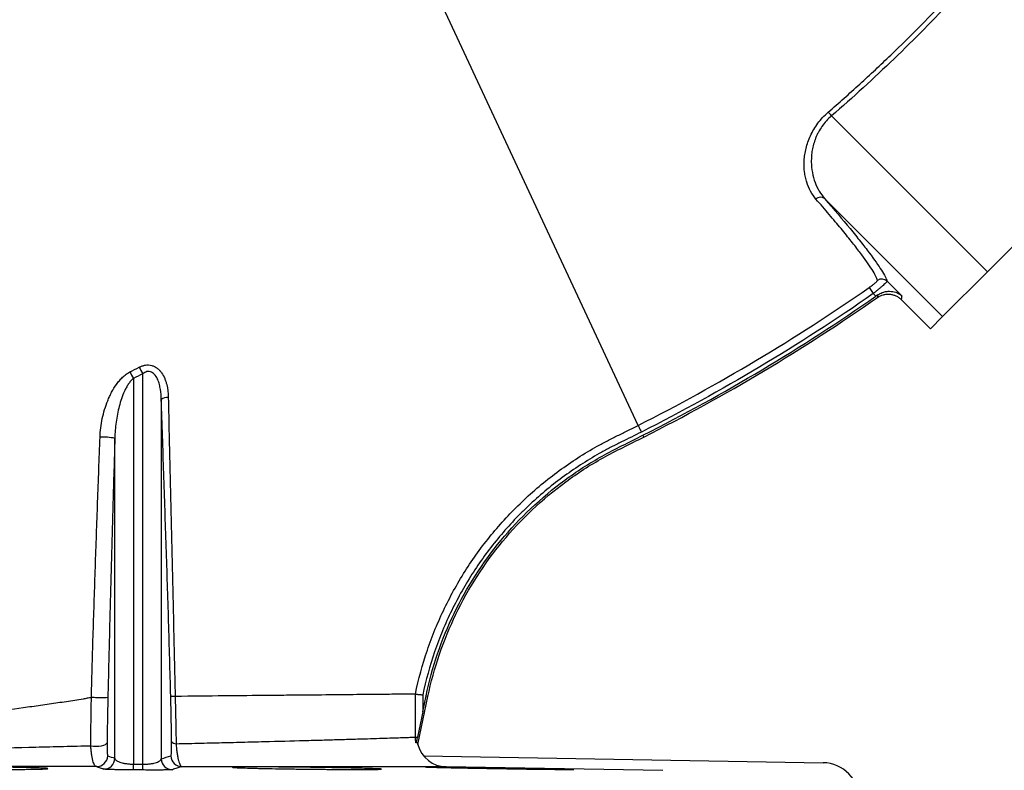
# Model space of a CAD drawing. Header units: millimetres. Extents: x 5 to 913, y 12 to 1902.
# Tile 13 of 29: x 458 to 723, y 850 to 1052. Entities that reach past the tile are written whole.
import ezdxf

# ---------------------------------------------------------------- set-up
doc = ezdxf.new("R2010")
doc.units = ezdxf.units.MM

msp = doc.modelspace()

# ---------------------------------------------------------------- linework, layer by layer
at = {"color": 7, "linetype": 'Continuous', "lineweight": 25}
for p, q in [((624.24, 943.22), (535.85, 1132.78)), ((782.4, 1048.79), (718.18, 984.56)), ((676.28, 1026.46), (718.18, 984.56)), ((674.41, 1004.22), (706.12, 972.51)), ((718.18, 984.56), (706.12, 972.51)), ((686.35, 980.29), (687.49, 978.66)), ((691.2, 982), (695.13, 978.08)), ((688.19, 977.95), (687.49, 978.66)), ((695.03, 977.06), (702.85, 969.24)), ((706.12, 972.51), (702.85, 969.24)), ((488.56, 955.86), (488.56, 852.15)), ((491.07, 852.13), (491.07, 957.1)), ((496.06, 950.23), (496.06, 853.58)), ((625.56, 940.57), (625.8, 940.1)), ((483.57, 853.73), (483.57, 939.76)), ((565.07, 857.42), (567.75, 870.37)), ((566.36, 866.25), (567.24, 870.48)), ((567.24, 870.48), (567.75, 870.37)), ((564.38, 859.42), (564.92, 859.42)), ((566.59, 854.42), (673.99, 852.54)), ((491.05, 850.59), (488.54, 850.61)), ((488.56, 852.15), (491.07, 852.13)), ((630.87, 850.42), (572.67, 851.44))]:
    msp.add_line(p, q, dxfattribs=at)
at = {"color": 7, "linetype": 'Continuous', "lineweight": 25, "flags": 128}
for points in [[(688.64, 977.63), (688.68, 977.97), (688.68, 977.98), (688.7, 978.2), (688.71, 978.31), (688.71, 978.32)], [(695.13, 978.08), (695.13, 978.06), (695.11, 977.85), (695.09, 977.63), (695.06, 977.42), (695.03, 977.06)], [(624.24, 943.22), (624.27, 943.17), (624.33, 943.05), (624.42, 942.88), (624.53, 942.65), (624.66, 942.39), (624.81, 942.09), (624.97, 941.77), (625.14, 941.44)], [(477.12, 857.11), (477.82, 857.01), (478.57, 856.98), (479.3, 857.02), (479.99, 857.11), (480.58, 857.26), (481.05, 857.45), (481.35, 857.67), (481.49, 857.92)]]:
    msp.add_lwpolyline(points, dxfattribs=at)
at = {"color": 7, "linetype": 'Continuous', "lineweight": 25}
for centre, radius, start, end in [((653.48, 1006.77), 30.13, 40.8253, 43.3917), ((673.3, 1002.75), 1.84, 53.1999, 132.07), ((689.8, 980.58), 2.01, 45.4221, 124.9975), ((501.18, 963.56), 12, 202.9081, 212.5581), ((498.71, 962.32), 12.03, 202.9721, 212.4477), ((497.77, 947.67), 3.08, 86.9896, 123.7912), ((480.34, 924.66), 15.44, 77.9364, 92.8072), ((500.04, 859.14), 1.49, 216.3233, 270.0785), ((572.81, 859.44), 8, 194.5795, 269), ((478.64, 854.48), 3, 269.5914, 358.5282), ((480.57, 853.8), 3, 269.6712, 358.526), ((499.06, 853.66), 3, 181.4702, 269.4569), ((501.66, 854.47), 3, 181.4645, 269.3221), ((673.81, 842.54), 10, 0, 89), ((411.65, 852.47), 76.91, 358.6127, 359.7653), ((415.8, 852.45), 75.27, 358.5825, 359.7604)]:
    msp.add_arc(centre, radius, start, end, dxfattribs=at)
for points, knots in [([(372.18, 860.43), (372.77, 864.08), (374.39, 875.41), (375.33, 889.83), (375.03, 900.92), (374.04, 923.29), (370.47, 951.67), (373.09, 981.14), (376.53, 993.8), (380.47, 1002.86), (388.85, 1016.56), (402.84, 1029.92), (417.97, 1040.66), (425.88, 1045.84), (430.7, 1048.91), (439.71, 1054.67), (456.83, 1065.75), (478.69, 1082.61), (501.5, 1102.27), (515.59, 1114.84), (527.08, 1124.94), (531.47, 1128.86), (535.85, 1132.78)], [0.1318261, 0.1318261, 0.1318261, 0.1318261, 0.1609204, 0.2212882, 0.2413806, 0.2413806, 0.3821756, 0.4349737, 0.4666526, 0.4880574, 0.5165971, 0.5998378, 0.6414582, 0.6553316, 0.6692051, 0.6830785, 0.733023, 0.8168291, 0.8866676, 0.9565061, 0.9565061, 1, 1, 1, 1]), ([(675.37, 1027.46), (678.24, 1029.95), (681.07, 1032.47), (686.68, 1037.58), (689.45, 1040.17), (697.65, 1048.05), (702.97, 1053.43), (718.51, 1069.96), (728.29, 1081.51), (737.5, 1093.56)], [0, 0, 0, 0, 0.125, 0.125, 0.25, 0.25, 0.5, 0.5, 1, 1, 1, 1]), ([(738.45, 1092.74), (729.22, 1080.63), (719.43, 1069.05), (698.7, 1046.96), (687.78, 1036.44), (676.28, 1026.46)], [0, 0, 0, 0, 0.5, 0.5, 1, 1, 1, 1]), ([(672.07, 1004.11), (671.52, 1004.74), (671.05, 1005.43), (670.23, 1006.93), (669.88, 1007.74), (669.47, 1009.04), (669.35, 1009.5), (669.16, 1010.43), (669.08, 1010.9), (668.9, 1012.36), (668.86, 1013.38), (668.96, 1014.96), (669.01, 1015.51), (669.17, 1016.61), (669.28, 1017.17), (669.69, 1018.85), (670.07, 1019.98), (671.13, 1022.28), (671.78, 1023.39), (672.98, 1025), (673.42, 1025.53), (674.35, 1026.53), (674.85, 1027.01), (675.37, 1027.46)], [0, 0, 0, 0, 0.125, 0.125, 0.25, 0.25, 0.3125, 0.3125, 0.375, 0.375, 0.5, 0.5, 0.5625, 0.5625, 0.625, 0.625, 0.75, 0.75, 0.875, 0.875, 0.9375, 0.9375, 1, 1, 1, 1]), ([(676.28, 1026.46), (675.78, 1026.04), (675.32, 1025.59), (674.46, 1024.65), (674.06, 1024.15), (673.35, 1023.13), (673.03, 1022.61), (672.6, 1021.82), (672.47, 1021.55), (672.22, 1021.02), (672.1, 1020.74), (671.56, 1019.38), (671.27, 1018.3), (670.99, 1016.71), (670.93, 1016.18), (670.84, 1015.14), (670.83, 1014.62), (670.84, 1013.12), (670.94, 1012.16), (671.29, 1010.31), (671.53, 1009.42), (672.15, 1007.75), (672.52, 1006.97), (673.38, 1005.52), (673.86, 1004.84), (674.41, 1004.22)], [0, 0, 0, 0, 0.0625, 0.0625, 0.125, 0.125, 0.1875, 0.1875, 0.21875, 0.21875, 0.25, 0.25, 0.375, 0.375, 0.4375, 0.4375, 0.5, 0.5, 0.625, 0.625, 0.75, 0.75, 0.875, 0.875, 1, 1, 1, 1]), ([(688.65, 982.22), (688.46, 982.89), (687.96, 983.87), (686.38, 986.39), (685.29, 987.94), (683.2, 990.69), (682.43, 991.69), (680.74, 993.82), (679.82, 994.95), (677.84, 997.35), (676.78, 998.61), (674.52, 1001.27), (673.33, 1002.66), (672.07, 1004.11)], [0, 0, 0, 0, 0.25, 0.25, 0.5, 0.5, 0.625, 0.625, 0.75, 0.75, 0.875, 0.875, 1, 1, 1, 1]), ([(674.41, 1004.22), (676.96, 1001.27), (679.24, 998.58), (682.24, 994.94), (683.17, 993.79), (684.46, 992.16), (684.87, 991.64), (685.65, 990.63), (686.02, 990.15), (687.79, 987.81), (688.89, 986.24), (690.51, 983.68), (691.01, 982.69), (691.2, 982)], [0, 0, 0, 0, 0.25, 0.25, 0.375, 0.375, 0.4375, 0.4375, 0.5, 0.5, 0.75, 0.75, 1, 1, 1, 1]), ([(686.35, 980.29), (686.51, 980.4), (686.66, 980.51), (686.96, 980.73), (687.11, 980.83), (687.39, 981.05), (687.53, 981.15), (687.78, 981.35), (687.9, 981.44), (688.11, 981.62), (688.21, 981.7), (688.37, 981.85), (688.44, 981.92), (688.61, 982.1), (688.66, 982.18), (688.65, 982.22)], [0, 0, 0, 0, 0.125, 0.125, 0.25, 0.25, 0.375, 0.375, 0.5, 0.5, 0.625, 0.625, 0.75, 0.75, 1, 1, 1, 1]), ([(624.24, 943.22), (635.01, 948.67), (645.6, 954.5), (666.31, 966.86), (676.44, 973.4), (686.35, 980.29)], [0, 0, 0, 0, 0.5, 0.5, 1, 1, 1, 1]), ([(691.2, 982), (691.21, 981.98), (691.18, 981.93), (691.09, 981.81), (691.02, 981.73), (690.84, 981.54), (690.72, 981.43), (690.45, 981.17), (690.3, 981.03), (689.96, 980.72), (689.77, 980.56), (689.36, 980.21), (689.15, 980.02), (688.7, 979.64), (688.46, 979.45), (687.98, 979.05), (687.74, 978.86), (687.49, 978.66)], [0, 0, 0, 0, 0.125, 0.125, 0.25, 0.25, 0.375, 0.375, 0.5, 0.5, 0.625, 0.625, 0.75, 0.75, 0.875, 0.875, 1, 1, 1, 1]), ([(687.49, 978.66), (677.53, 971.73), (667.36, 965.17), (646.57, 952.76), (635.96, 946.92), (625.14, 941.44)], [0, 0, 0, 0, 0.5, 0.5, 1, 1, 1, 1]), ([(688.64, 977.63), (689.12, 977.96), (689.65, 978.2), (690.49, 978.43), (690.78, 978.48), (691.35, 978.53), (691.65, 978.53), (692.23, 978.48), (692.51, 978.43), (693.07, 978.28), (693.34, 978.18), (693.87, 977.93), (694.12, 977.79), (694.59, 977.45), (694.82, 977.27), (695.03, 977.06)], [0, 0, 0, 0, 0.25, 0.25, 0.375, 0.375, 0.5, 0.5, 0.625, 0.625, 0.75, 0.75, 0.875, 0.875, 1, 1, 1, 1]), ([(688.71, 978.32), (689, 978.52), (689.3, 978.69), (689.92, 978.97), (690.24, 979.08), (690.86, 979.23), (691.16, 979.27), (691.76, 979.31), (692.05, 979.31), (692.89, 979.23), (693.41, 979.09), (694.11, 978.78), (694.33, 978.66), (694.65, 978.46), (694.75, 978.39), (694.94, 978.24), (695.04, 978.16), (695.13, 978.08)], [0, 0, 0, 0, 0.125, 0.125, 0.25, 0.25, 0.375, 0.375, 0.5, 0.5, 0.75, 0.75, 0.875, 0.875, 0.9375, 0.9375, 1, 1, 1, 1]), ([(490.13, 958.89), (490.39, 959.02), (490.66, 959.14), (491.21, 959.32), (491.5, 959.39), (492.07, 959.48), (492.35, 959.5), (492.92, 959.47), (493.2, 959.43), (493.75, 959.28), (494.01, 959.18), (494.52, 958.93), (494.76, 958.78), (495.2, 958.43), (495.41, 958.24), (495.8, 957.83), (495.98, 957.6), (496.47, 956.9), (496.74, 956.39), (497.08, 955.59), (497.18, 955.32), (497.36, 954.77), (497.44, 954.49), (497.78, 953.09), (497.91, 951.93), (497.93, 950.75)], [0, 0, 0, 0, 0.0625, 0.0625, 0.125, 0.125, 0.1875, 0.1875, 0.25, 0.25, 0.3125, 0.3125, 0.375, 0.375, 0.4375, 0.4375, 0.5, 0.5, 0.625, 0.625, 0.6875, 0.6875, 0.75, 0.75, 1, 1, 1, 1]), ([(479.58, 940.08), (479.61, 940.92), (479.68, 941.76), (479.89, 943.42), (480.03, 944.26), (480.55, 946.71), (481.03, 948.31), (481.81, 950.25), (481.97, 950.63), (482.32, 951.39), (482.51, 951.77), (483.1, 952.88), (483.53, 953.6), (484.26, 954.61), (484.51, 954.94), (485.05, 955.58), (485.34, 955.89), (485.94, 956.46), (486.26, 956.73), (486.92, 957.22), (487.26, 957.43), (487.64, 957.62)], [0, 0, 0, 0, 0.125, 0.125, 0.25, 0.25, 0.5, 0.5, 0.5625, 0.5625, 0.625, 0.625, 0.75, 0.75, 0.8125, 0.8125, 0.875, 0.875, 0.9375, 0.9375, 1, 1, 1, 1]), ([(488.56, 955.86), (488.28, 955.64), (488.04, 955.4), (487.58, 954.87), (487.37, 954.58), (486.98, 953.99), (486.8, 953.68), (486.46, 953.06), (486.3, 952.74), (485.86, 951.77), (485.6, 951.1), (485.13, 949.74), (484.92, 949.05), (484.38, 946.96), (484.11, 945.55), (483.81, 943.39), (483.73, 942.67), (483.62, 941.22), (483.58, 940.49), (483.57, 939.76)], [0, 0, 0, 0, 0.0625, 0.0625, 0.125, 0.125, 0.1875, 0.1875, 0.25, 0.25, 0.375, 0.375, 0.5, 0.5, 0.75, 0.75, 0.875, 0.875, 1, 1, 1, 1]), ([(496.06, 950.23), (496.04, 951.14), (495.97, 952.04), (495.76, 953.37), (495.67, 953.81), (495.43, 954.69), (495.29, 955.12), (494.94, 955.95), (494.72, 956.35), (494.31, 956.88), (494.16, 957.05), (493.83, 957.34), (493.65, 957.47), (493.26, 957.65), (493.05, 957.71), (492.62, 957.75), (492.41, 957.74), (491.99, 957.64), (491.79, 957.56), (491.42, 957.36), (491.24, 957.24), (491.07, 957.1)], [0, 0, 0, 0, 0.25, 0.25, 0.375, 0.375, 0.5, 0.5, 0.625, 0.625, 0.6875, 0.6875, 0.75, 0.75, 0.8125, 0.8125, 0.875, 0.875, 0.9375, 0.9375, 1, 1, 1, 1]), ([(497.93, 950.75), (498.08, 944.07), (498.23, 937.4), (498.46, 927.4), (498.54, 924.07), (498.7, 917.4), (498.78, 914.06), (498.94, 907.38), (499.02, 904.04), (499.17, 897.35), (499.25, 893.99), (499.4, 887.27), (499.48, 883.9), (499.63, 877.15), (499.7, 873.77), (499.78, 870.37)], [0, 0, 0, 0, 0.25, 0.25, 0.375, 0.375, 0.5, 0.5, 0.625, 0.625, 0.75, 0.75, 0.875, 0.875, 1, 1, 1, 1]), ([(498.61, 870.38), (498.52, 873.76), (498.42, 877.13), (498.23, 883.85), (498.13, 887.2), (497.83, 897.23), (497.61, 903.88), (497.28, 913.82), (497.17, 917.13), (496.95, 923.75), (496.84, 927.06), (496.51, 936.99), (496.28, 943.61), (496.06, 950.23)], [0, 0, 0, 0, 0.125, 0.125, 0.25, 0.25, 0.5, 0.5, 0.625, 0.625, 0.75, 0.75, 1, 1, 1, 1]), ([(564.37, 870.99), (565.2, 875), (566.28, 878.93), (568.25, 884.72), (568.96, 886.64), (570.52, 890.42), (571.35, 892.28), (574, 897.76), (575.97, 901.27), (580.32, 908.02), (582.69, 911.26), (586.56, 915.91), (587.9, 917.43), (590.68, 920.39), (592.13, 921.84), (595.11, 924.65), (596.65, 926.01), (599.79, 928.62), (601.39, 929.87), (606.31, 933.47), (609.74, 935.67), (614.19, 938.15), (615.09, 938.64), (616.45, 939.34), (616.91, 939.58), (617.82, 940.03), (618.28, 940.26), (619.66, 940.93), (621.04, 941.62), (622.41, 942.3), (623.32, 942.76), (623.78, 942.99), (624.24, 943.22)], [0, 0, 0, 0, 0.125, 0.125, 0.1875, 0.1875, 0.25, 0.25, 0.375, 0.375, 0.5, 0.5, 0.5625, 0.5625, 0.625, 0.625, 0.6875, 0.6875, 0.75, 0.75, 0.875, 0.875, 0.90625, 0.90625, 0.921875, 0.921875, 0.9375, 0.9375, 0.96875, 0.984375, 0.984375, 1, 1, 1, 1]), ([(477.28, 870.16), (477.35, 873.08), (477.43, 875.99), (477.59, 881.83), (477.67, 884.74), (477.85, 890.58), (477.94, 893.5), (478.13, 899.33), (478.23, 902.25), (478.53, 910.99), (478.74, 916.81), (479.05, 925.54), (479.16, 928.45), (479.37, 934.26), (479.48, 937.17), (479.58, 940.08)], [0, 0, 0, 0, 0.125, 0.125, 0.25, 0.25, 0.375, 0.375, 0.5, 0.5, 0.75, 0.75, 0.875, 0.875, 1, 1, 1, 1]), ([(625.14, 941.44), (623.36, 940.55), (621.58, 939.66), (619.34, 938.56), (618.89, 938.34), (618, 937.9), (616.67, 937.22), (615.35, 936.52), (611.01, 934.11), (607.68, 931.98), (601.27, 927.32), (598.19, 924.79), (594.52, 921.36), (593.8, 920.66), (592.37, 919.25), (591.67, 918.53), (589.61, 916.35), (588.29, 914.86), (584.47, 910.3), (582.13, 907.12), (577.84, 900.51), (575.89, 897.06), (573.27, 891.69), (572.45, 889.87), (570.91, 886.15), (570.2, 884.27), (568.25, 878.58), (567.19, 874.72), (566.36, 870.78)], [0, 0, 0, 0, 0.0625, 0.0625, 0.078125, 0.078125, 0.09375, 0.125, 0.125, 0.25, 0.25, 0.375, 0.375, 0.40625, 0.40625, 0.4375, 0.4375, 0.5, 0.5, 0.625, 0.625, 0.75, 0.75, 0.8125, 0.8125, 0.875, 0.875, 1, 1, 1, 1]), ([(567.24, 870.48), (568.84, 878.21), (571.41, 885.67), (578.2, 899.73), (582.44, 906.33), (592.41, 918.36), (598.14, 923.8), (607.71, 930.85), (611.05, 933.01), (616.33, 935.94), (618.13, 936.88), (621.81, 938.7), (623.7, 939.63), (625.56, 940.57)], [0, 0, 0, 0, 0.25, 0.25, 0.5, 0.5, 0.75, 0.75, 0.875, 0.875, 0.9375, 0.9375, 0.9999986, 0.9999986, 0.9999986, 0.9999986]), ([(567.75, 870.37), (569.34, 878.06), (571.9, 885.48), (578.65, 899.47), (582.87, 906.03), (592.78, 918), (598.49, 923.4), (608, 930.42), (611.32, 932.56), (616.58, 935.48), (618.37, 936.41), (622.04, 938.23), (623.94, 939.16), (625.8, 940.1)], [0, 0, 0, 0, 0.25, 0.25, 0.5, 0.5, 0.75, 0.75, 0.875, 0.875, 0.9375, 0.9375, 1, 1, 1, 1]), ([(483.57, 939.76), (483.48, 936.86), (483.4, 933.97), (483.23, 928.18), (483.15, 925.28), (482.9, 916.59), (482.73, 910.8), (482.49, 902.1), (482.42, 899.2), (482.26, 893.4), (482.19, 890.5), (482.04, 884.69), (481.97, 881.79), (481.83, 875.97), (481.76, 873.07), (481.69, 870.16)], [0, 0, 0, 0, 0.125, 0.125, 0.25, 0.25, 0.5, 0.5, 0.625, 0.625, 0.75, 0.75, 0.875, 0.875, 1, 1, 1, 1]), ([(477.28, 870.05), (476.91, 869.98), (476.53, 869.92), (475.79, 869.79), (475.42, 869.73), (474.3, 869.55), (473.55, 869.43), (471.29, 869.07), (469.77, 868.83), (466.71, 868.37), (465.17, 868.15), (462.07, 867.71), (460.51, 867.5), (455.81, 866.86), (452.65, 866.43), (447.88, 865.78), (446.28, 865.57), (443.07, 865.17), (441.46, 864.97), (436.61, 864.39), (433.35, 864.03), (426.78, 863.3), (423.47, 862.94), (418.47, 862.4), (416.79, 862.21), (413.43, 861.85), (411.75, 861.66), (408.37, 861.29), (406.68, 861.1), (403.3, 860.73), (401.6, 860.55), (399.91, 860.37)], [0, 0, 0, 0, 0.015625, 0.015625, 0.03125, 0.03125, 0.0625, 0.0625, 0.125, 0.125, 0.1875, 0.1875, 0.25, 0.25, 0.375, 0.375, 0.4375, 0.4375, 0.5, 0.5, 0.625, 0.625, 0.75, 0.75, 0.8125, 0.8125, 0.875, 0.875, 0.9375, 0.9375, 1, 1, 1, 1]), ([(477.12, 857.11), (477.12, 859.19), (477.14, 861.32), (477.19, 865.66), (477.23, 867.85), (477.28, 870.05)], [0, 0, 0, 0, 0.5, 0.5, 1, 1, 1, 1]), ([(477.28, 870.05), (477.28, 870.05), (477.28, 870.05), (477.28, 870.05), (477.28, 870.05), (477.28, 870.05), (477.28, 870.05), (477.28, 870.05), (477.28, 870.05), (477.28, 870.05), (477.28, 870.06), (477.28, 870.07), (477.28, 870.07), (477.29, 870.08), (477.29, 870.09), (477.29, 870.1), (477.29, 870.11), (477.29, 870.11), (477.29, 870.12), (477.29, 870.12), (477.29, 870.13), (477.29, 870.13), (477.29, 870.13), (477.29, 870.14), (477.29, 870.14), (477.28, 870.14), (477.28, 870.14), (477.28, 870.15), (477.28, 870.15), (477.28, 870.15), (477.28, 870.15), (477.28, 870.15), (477.28, 870.15), (477.28, 870.15), (477.28, 870.15), (477.28, 870.15), (477.28, 870.15), (477.28, 870.16), (477.28, 870.16), (477.28, 870.16), (477.28, 870.16), (477.28, 870.16), (477.28, 870.16), (477.28, 870.16), (477.28, 870.16), (477.28, 870.16)], [0, 0, 0, 0, 0.0000011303, 0.0000011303, 0.0000011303, 0.000002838, 0.000002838, 0.000002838, 0.0000077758, 0.0000077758, 0.0000077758, 0.0000273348, 0.0000273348, 0.0000273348, 0.000055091, 0.000055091, 0.000055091, 0.0000739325, 0.0000739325, 0.0000739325, 0.000086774, 0.000086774, 0.000086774, 0.0000955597, 0.0000955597, 0.0000955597, 0.0001016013, 0.0001016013, 0.0001016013, 0.0001057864, 0.0001057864, 0.0001057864, 0.0001087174, 0.0001087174, 0.0001087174, 0.0001118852, 0.0001118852, 0.0001118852, 0.0001131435, 0.0001131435, 0.0001131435, 0.0001144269, 0.0001144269, 0.0001144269, 0.0001150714, 0.0001150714, 0.0001150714, 0.0001150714]), ([(477.28, 870.16), (477.72, 870.14), (478.23, 870.12), (479.24, 870.1), (479.74, 870.09), (480.62, 870.09), (480.99, 870.1), (481.52, 870.12), (481.67, 870.14), (481.69, 870.16)], [0, 0, 0, 0, 0.25, 0.25, 0.5, 0.5, 0.75, 0.75, 1, 1, 1, 1]), ([(481.69, 870.16), (481.65, 868.08), (481.6, 866.01), (481.53, 861.9), (481.5, 859.88), (481.49, 857.92)], [0, 0, 0, 0, 0.5, 0.5, 1, 1, 1, 1]), ([(498.84, 858.26), (498.82, 860.23), (498.78, 862.23), (498.7, 866.29), (498.66, 868.33), (498.61, 870.38)], [0, 0, 0, 0, 0.5, 0.5, 1, 1, 1, 1]), ([(499.78, 870.37), (499.43, 870.37), (499.15, 870.37), (498.74, 870.37), (498.63, 870.37), (498.61, 870.38)], [0, 0, 0, 0, 0.5, 0.5, 1, 1, 1, 1]), ([(564.37, 870.99), (563.94, 870.98), (563.19, 870.98), (561.09, 870.96), (559.73, 870.94), (557.22, 870.92), (556.31, 870.91), (554.34, 870.89), (553.29, 870.88), (549.93, 870.85), (547.43, 870.83), (541.88, 870.77), (538.84, 870.74), (534.7, 870.71), (533.85, 870.7), (532.13, 870.68), (531.25, 870.67), (528.58, 870.65), (526.75, 870.63), (521.09, 870.58), (517.11, 870.54), (508.75, 870.46), (504.37, 870.42), (499.78, 870.37)], [0, 0, 0, 0, 0.125, 0.125, 0.25, 0.25, 0.3125, 0.3125, 0.375, 0.375, 0.5, 0.5, 0.625, 0.625, 0.65625, 0.65625, 0.6875, 0.6875, 0.75, 0.75, 0.875, 0.875, 1, 1, 1, 1]), ([(499.78, 870.37), (499.83, 868.23), (499.88, 866.08), (499.97, 861.82), (500.01, 859.72), (500.04, 857.65)], [0, 0, 0, 0, 0.5, 0.5, 1, 1, 1, 1]), ([(564.37, 870.99), (564.38, 870.99), (564.4, 870.98), (564.46, 870.98), (564.51, 870.97), (564.62, 870.96), (564.68, 870.96), (564.83, 870.94), (564.91, 870.93), (565.1, 870.91), (565.19, 870.9), (565.41, 870.88), (565.52, 870.87), (565.75, 870.85), (565.87, 870.83), (566.11, 870.81), (566.24, 870.79), (566.36, 870.78)], [0, 0, 0, 0, 0.125, 0.125, 0.25, 0.25, 0.375, 0.375, 0.5, 0.5, 0.625, 0.625, 0.75, 0.75, 0.875, 0.875, 1, 1, 1, 1]), ([(566.36, 866.25), (566.13, 865.11), (565.89, 863.96), (565.53, 862.25), (565.4, 861.68), (565.16, 860.54), (565.04, 859.98), (564.92, 859.42)], [0, 0, 0, 0, 0.5, 0.5, 0.75, 0.75, 1, 1, 1, 1]), ([(481.49, 857.92), (481.48, 857.66), (481.48, 857.4), (481.48, 856.91), (481.48, 856.68), (481.49, 856.25), (481.49, 856.05), (481.5, 855.68), (481.51, 855.51), (481.52, 855.21), (481.53, 855.07), (481.55, 854.84), (481.56, 854.74), (481.59, 854.5), (481.61, 854.42), (481.64, 854.41)], [0, 0, 0, 0, 0.125, 0.125, 0.25, 0.25, 0.375, 0.375, 0.5, 0.5, 0.625, 0.625, 0.75, 0.75, 1, 1, 1, 1]), ([(498.66, 854.4), (498.69, 854.41), (498.71, 854.49), (498.75, 854.73), (498.76, 854.83), (498.78, 855.07), (498.79, 855.21), (498.81, 855.52), (498.82, 855.71), (498.83, 856.11), (498.84, 856.33), (498.84, 856.82), (498.84, 857.09), (498.85, 857.65), (498.84, 857.94), (498.84, 858.26)], [0, 0, 0, 0, 0.25, 0.25, 0.375, 0.375, 0.5, 0.5, 0.625, 0.625, 0.75, 0.75, 0.875, 0.875, 1, 1, 1, 1]), ([(500.04, 857.65), (502.32, 857.7), (504.56, 857.76), (508.93, 857.86), (511.07, 857.91), (515.25, 858.01), (517.29, 858.06), (520.28, 858.14), (521.26, 858.16), (523.2, 858.21), (524.17, 858.23), (528.9, 858.35), (532.43, 858.45), (537.35, 858.59), (538.93, 858.63), (541.96, 858.72), (543.42, 858.76), (545.5, 858.82), (546.18, 858.84), (547.5, 858.88), (548.15, 858.9), (550.03, 858.95), (551.21, 858.99), (554.54, 859.09), (556.46, 859.16), (559.74, 859.27), (561.09, 859.31), (562.67, 859.36), (563.12, 859.38), (563.68, 859.4), (563.85, 859.4), (564.14, 859.41), (564.27, 859.42), (564.38, 859.42)], [0, 0, 0, 0, 0.0625, 0.0625, 0.125, 0.125, 0.1875, 0.1875, 0.21875, 0.21875, 0.25, 0.25, 0.375, 0.375, 0.4375, 0.4375, 0.5, 0.5, 0.53125, 0.53125, 0.5625, 0.5625, 0.625, 0.625, 0.75, 0.75, 0.875, 0.875, 0.9375, 0.9375, 0.96875, 0.96875, 1, 1, 1, 1]), ([(564.92, 859.42), (564.88, 859.25), (564.84, 859.08), (564.77, 858.76), (564.73, 858.6), (564.66, 858.31), (564.63, 858.17), (564.58, 858.01), (564.57, 857.97), (564.55, 857.9), (564.54, 857.88), (564.53, 857.88)], [0, 0, 0, 0, 0.25, 0.25, 0.5, 0.5, 0.75, 0.75, 0.875, 0.875, 1, 1, 1, 1]), ([(564.53, 857.88), (564.59, 857.93), (564.65, 857.95), (564.76, 857.96), (564.81, 857.94), (564.94, 857.82), (565.01, 857.65), (565.07, 857.42)], [0, 0, 0, 0, 0.25, 0.25, 0.5, 0.5, 1, 1, 1, 1]), ([(414.57, 855.49), (415.94, 855.54), (417.32, 855.58), (420.07, 855.66), (421.44, 855.7), (424.17, 855.78), (425.54, 855.82), (428.27, 855.89), (429.63, 855.93), (436.39, 856.1), (441.71, 856.24), (452.15, 856.5), (457.28, 856.62), (463.57, 856.78), (464.82, 856.82), (467.31, 856.88), (468.55, 856.91), (472.26, 856.99), (474.7, 857.05), (477.12, 857.11)], [0, 0, 0, 0, 0.0625, 0.0625, 0.125, 0.125, 0.1875, 0.1875, 0.25, 0.25, 0.5, 0.5, 0.75, 0.75, 0.8125, 0.8125, 0.875, 0.875, 1, 1, 1, 1]), ([(478.61, 851.48), (478.44, 851.5), (478.28, 851.64), (478.04, 852.03), (477.96, 852.2), (477.81, 852.58), (477.74, 852.8), (477.64, 853.17), (477.61, 853.3), (477.55, 853.57), (477.52, 853.72), (477.43, 854.17), (477.38, 854.49), (477.28, 855.17), (477.24, 855.53), (477.17, 856.29), (477.14, 856.69), (477.12, 857.11)], [0, 0, 0, 0, 0.25, 0.25, 0.375, 0.375, 0.5, 0.5, 0.5625, 0.5625, 0.625, 0.625, 0.75, 0.75, 0.875, 0.875, 1, 1, 1, 1]), ([(500.04, 857.65), (500.07, 857.19), (500.11, 856.74), (500.17, 856.11), (500.2, 855.9), (500.25, 855.49), (500.27, 855.29), (500.36, 854.72), (500.42, 854.36), (500.51, 853.87), (500.55, 853.71), (500.62, 853.41), (500.65, 853.27), (500.76, 852.87), (500.83, 852.63), (500.99, 852.23), (501.07, 852.05), (501.3, 851.64), (501.46, 851.49), (501.62, 851.47)], [0, 0, 0, 0, 0.125, 0.125, 0.1875, 0.1875, 0.25, 0.25, 0.375, 0.375, 0.4375, 0.4375, 0.5, 0.5, 0.625, 0.625, 0.75, 0.75, 1, 1, 1, 1]), ([(483.57, 853.73), (483.58, 853.64), (483.62, 853.55), (483.74, 853.38), (483.82, 853.29), (484.04, 853.12), (484.17, 853.03), (484.48, 852.87), (484.66, 852.79), (485.08, 852.64), (485.31, 852.57), (485.7, 852.47), (485.84, 852.44), (486.13, 852.38), (486.28, 852.35), (486.6, 852.3), (486.76, 852.28), (487.1, 852.24), (487.27, 852.22), (487.63, 852.19), (487.81, 852.18), (488.18, 852.16), (488.37, 852.16), (488.56, 852.15)], [0, 0, 0, 0, 0.125, 0.125, 0.25, 0.25, 0.375, 0.375, 0.5, 0.5, 0.625, 0.625, 0.6875, 0.6875, 0.75, 0.75, 0.8125, 0.8125, 0.875, 0.875, 0.9375, 0.9375, 1, 1, 1, 1]), ([(491.07, 852.13), (491.26, 852.13), (491.45, 852.13), (491.82, 852.14), (492, 852.15), (492.35, 852.17), (492.53, 852.19), (492.87, 852.22), (493.03, 852.24), (493.51, 852.3), (493.79, 852.35), (494.32, 852.47), (494.56, 852.54), (494.97, 852.68), (495.15, 852.75), (495.46, 852.91), (495.6, 852.99), (495.92, 853.24), (496.03, 853.41), (496.06, 853.58)], [0, 0, 0, 0, 0.0625, 0.0625, 0.125, 0.125, 0.1875, 0.1875, 0.25, 0.25, 0.375, 0.375, 0.5, 0.5, 0.625, 0.625, 0.75, 0.75, 1, 1, 1, 1]), ([(478.61, 851.48), (473.74, 851.49), (468.77, 851.49), (458.65, 851.49), (453.5, 851.49), (443.02, 851.5), (437.69, 851.5), (430.91, 851.5), (429.55, 851.5), (426.82, 851.5), (425.45, 851.5), (421.34, 851.51), (418.6, 851.51), (415.84, 851.51)], [0, 0, 0, 0, 0.25, 0.25, 0.5, 0.5, 0.75, 0.75, 0.8125, 0.8125, 0.875, 0.875, 1, 1, 1, 1]), ([(459.7, 851.23), (460.63, 851.21), (461.46, 851.19), (462.55, 851.15), (462.89, 851.14), (463.51, 851.12), (463.79, 851.11), (464.55, 851.07), (464.93, 851.05), (465.31, 851.02), (465.41, 851.01), (465.54, 850.98), (465.58, 850.97), (465.58, 850.94), (465.46, 850.92), (465.08, 850.89), (464.92, 850.88), (464.54, 850.86), (464.1, 850.85), (463.55, 850.83), (463.08, 850.82), (462.92, 850.81), (462.59, 850.81), (462.41, 850.8), (461.5, 850.78), (460.67, 850.77), (459.29, 850.76), (458.81, 850.75), (457.79, 850.74), (457.26, 850.74), (455.63, 850.73), (454.49, 850.72), (452.67, 850.72), (452.05, 850.72), (450.79, 850.72), (450.16, 850.72), (448.24, 850.72), (446.94, 850.72), (444.96, 850.73), (444.31, 850.74), (443.01, 850.74), (442.36, 850.75), (441.08, 850.76), (440.45, 850.76), (439.19, 850.77), (438.57, 850.78), (436.75, 850.8), (435.6, 850.81), (433.97, 850.84), (433.44, 850.84), (432.41, 850.86), (431.93, 850.87), (430.54, 850.9), (429.71, 850.92), (428.61, 850.95), (428.27, 850.96), (427.65, 850.98), (427.09, 851), (426.65, 851.03), (426.26, 851.05), (426.1, 851.06), (425.71, 851.1), (425.58, 851.12), (425.58, 851.15), (425.61, 851.16), (425.7, 851.18), (425.74, 851.19), (425.84, 851.2), (425.89, 851.2), (426.21, 851.23), (426.58, 851.25), (427.33, 851.28), (427.61, 851.29), (428.23, 851.31), (428.56, 851.31), (429.64, 851.34), (430.47, 851.35), (431.86, 851.37), (432.35, 851.38), (433.36, 851.39), (433.88, 851.39), (434.96, 851.4), (435.52, 851.4), (436.67, 851.41), (437.27, 851.41), (439.09, 851.42), (440.34, 851.42), (442.26, 851.42), (442.91, 851.41), (444.22, 851.41), (444.87, 851.41), (446.83, 851.4), (448.13, 851.39), (450.06, 851.37), (450.71, 851.37), (451.96, 851.35), (452.58, 851.35), (453.78, 851.33), (454.37, 851.32), (455.53, 851.31), (456.09, 851.3), (457.74, 851.27), (458.76, 851.25), (459.7, 851.23)], [0, 0, 0, 0, 0.03125, 0.03125, 0.046875, 0.046875, 0.0625, 0.0625, 0.09375, 0.09375, 0.109375, 0.109375, 0.125, 0.125, 0.15625, 0.15625, 0.171875, 0.171875, 0.1875, 0.203125, 0.203125, 0.210937, 0.210937, 0.21875, 0.21875, 0.25, 0.25, 0.265625, 0.265625, 0.28125, 0.28125, 0.3125, 0.3125, 0.328125, 0.328125, 0.34375, 0.34375, 0.375, 0.375, 0.390625, 0.390625, 0.40625, 0.40625, 0.421875, 0.421875, 0.4375, 0.4375, 0.46875, 0.46875, 0.484375, 0.484375, 0.5, 0.5, 0.53125, 0.53125, 0.546875, 0.546875, 0.5625, 0.578125, 0.578125, 0.59375, 0.59375, 0.625, 0.625, 0.640625, 0.640625, 0.648437, 0.648437, 0.65625, 0.65625, 0.6875, 0.6875, 0.703125, 0.703125, 0.71875, 0.71875, 0.75, 0.75, 0.765625, 0.765625, 0.78125, 0.78125, 0.796875, 0.796875, 0.8125, 0.8125, 0.84375, 0.84375, 0.859375, 0.859375, 0.875, 0.875, 0.90625, 0.90625, 0.921875, 0.921875, 0.9375, 0.9375, 0.953125, 0.953125, 0.96875, 0.96875, 1, 1, 1, 1]), ([(480.55, 850.8), (480.46, 850.84), (480.37, 850.87), (480.28, 850.9), (479.91, 851.03), (479.55, 851.16), (479.18, 851.29), (478.99, 851.35), (478.8, 851.42), (478.61, 851.48)], [0, 0, 0, 0, 0.006, 0.006, 0.006, 0.03, 0.03, 0.03, 0.04251254, 0.04251254, 0.04251254, 0.04251254]), ([(488.54, 850.61), (487.99, 850.61), (487.45, 850.62), (486.39, 850.63), (485.87, 850.63), (484.9, 850.65), (484.44, 850.66), (483.58, 850.67), (483.19, 850.68), (482.49, 850.7), (482.17, 850.71), (481.62, 850.73), (481.39, 850.74), (481.1, 850.75), (481.02, 850.76), (480.87, 850.77), (480.8, 850.77), (480.64, 850.79), (480.57, 850.79), (480.55, 850.8)], [0, 0, 0, 0, 0.125, 0.125, 0.25, 0.25, 0.375, 0.375, 0.5, 0.5, 0.625, 0.625, 0.75, 0.75, 0.8125, 0.8125, 0.875, 0.875, 1, 1, 1, 1]), ([(499.03, 850.66), (499.01, 850.65), (498.94, 850.64), (498.73, 850.63), (498.58, 850.62), (498.29, 850.61), (498.18, 850.61), (497.95, 850.6), (497.83, 850.6), (497.42, 850.59), (497.11, 850.59), (496.58, 850.58), (496.39, 850.58), (496, 850.58), (495.79, 850.58), (495.16, 850.58), (494.7, 850.58), (493.97, 850.58), (493.71, 850.58), (493.2, 850.58), (492.94, 850.58), (492.41, 850.58), (492.14, 850.58), (491.6, 850.58), (491.32, 850.59), (491.05, 850.59)], [0, 0, 0, 0, 0.125, 0.125, 0.25, 0.25, 0.3125, 0.3125, 0.375, 0.375, 0.5, 0.5, 0.5625, 0.5625, 0.625, 0.625, 0.75, 0.75, 0.8125, 0.8125, 0.875, 0.875, 0.9375, 0.9375, 1, 1, 1, 1]), ([(501.62, 851.47), (501.53, 851.45), (501.44, 851.42), (501.35, 851.39), (500.99, 851.29), (500.62, 851.17), (500.26, 851.06), (499.85, 850.93), (499.44, 850.8), (499.03, 850.66)], [0, 0, 0, 0, 0.006, 0.006, 0.006, 0.03, 0.03, 0.03, 0.05706113, 0.05706113, 0.05706113, 0.05706113]), ([(572.67, 851.44), (572.67, 851.44), (572.26, 851.44), (570.61, 851.44), (569.39, 851.44), (566.19, 851.44), (564.22, 851.44), (560.69, 851.45), (559.43, 851.45), (557.38, 851.45), (556.68, 851.45), (555.22, 851.45), (554.46, 851.45), (550.59, 851.45), (547.16, 851.45), (539.64, 851.46), (535.56, 851.46), (530.05, 851.46), (528.92, 851.46), (526.65, 851.46), (525.5, 851.46), (522, 851.47), (519.6, 851.47), (512.21, 851.47), (507.04, 851.47), (501.62, 851.47)], [0, 0, 0, 0, 0.125, 0.125, 0.25, 0.25, 0.375, 0.375, 0.4375, 0.4375, 0.46875, 0.46875, 0.5, 0.5, 0.625, 0.625, 0.75, 0.75, 0.78125, 0.78125, 0.8125, 0.8125, 0.875, 0.875, 1, 1, 1, 1]), ([(549.35, 851.05), (550.29, 851.03), (551.11, 851.01), (552.2, 850.97), (552.54, 850.96), (553.16, 850.94), (553.45, 850.93), (554.2, 850.9), (554.58, 850.88), (554.97, 850.85), (555.07, 850.85), (555.2, 850.83), (555.23, 850.82), (555.24, 850.8), (555.11, 850.79), (554.73, 850.77), (554.57, 850.76), (554.2, 850.75), (553.76, 850.74), (553.21, 850.74), (552.74, 850.73), (552.58, 850.73), (552.25, 850.73), (552.07, 850.73), (551.16, 850.72), (550.33, 850.72), (548.95, 850.72), (548.47, 850.72), (547.45, 850.72), (546.92, 850.72), (545.29, 850.73), (544.15, 850.74), (542.33, 850.75), (541.71, 850.75), (540.45, 850.76), (539.82, 850.77), (537.9, 850.78), (536.61, 850.8), (534.63, 850.82), (533.97, 850.83), (532.67, 850.84), (532.02, 850.85), (530.74, 850.87), (530.11, 850.88), (528.85, 850.9), (528.23, 850.91), (526.41, 850.94), (525.26, 850.96), (523.63, 850.99), (523.1, 851), (522.08, 851.03), (521.59, 851.04), (520.2, 851.07), (519.37, 851.1), (518.27, 851.13), (517.93, 851.14), (517.31, 851.16), (516.75, 851.19), (516.31, 851.21), (515.92, 851.23), (515.76, 851.24), (515.37, 851.27), (515.24, 851.29), (515.23, 851.31), (515.26, 851.32), (515.36, 851.33), (515.4, 851.34), (515.49, 851.35), (515.55, 851.35), (515.86, 851.37), (516.24, 851.38), (516.98, 851.39), (517.26, 851.4), (517.88, 851.4), (518.22, 851.41), (519.3, 851.41), (520.12, 851.42), (521.52, 851.42), (522, 851.42), (523.01, 851.41), (523.53, 851.41), (524.61, 851.41), (525.17, 851.4), (526.33, 851.4), (526.93, 851.39), (528.74, 851.38), (529.99, 851.37), (531.91, 851.35), (532.56, 851.34), (533.87, 851.32), (534.53, 851.32), (536.49, 851.29), (537.78, 851.27), (539.72, 851.24), (540.36, 851.23), (541.62, 851.21), (542.23, 851.2), (543.44, 851.18), (544.03, 851.17), (545.18, 851.14), (545.75, 851.13), (547.4, 851.1), (548.41, 851.07), (549.35, 851.05)], [0, 0, 0, 0, 0.03125, 0.03125, 0.046875, 0.046875, 0.0625, 0.0625, 0.09375, 0.09375, 0.109375, 0.109375, 0.125, 0.125, 0.15625, 0.15625, 0.171875, 0.171875, 0.1875, 0.203125, 0.203125, 0.210937, 0.210937, 0.21875, 0.21875, 0.25, 0.25, 0.265625, 0.265625, 0.28125, 0.28125, 0.3125, 0.3125, 0.328125, 0.328125, 0.34375, 0.34375, 0.375, 0.375, 0.390625, 0.390625, 0.40625, 0.40625, 0.421875, 0.421875, 0.4375, 0.4375, 0.46875, 0.46875, 0.484375, 0.484375, 0.5, 0.5, 0.53125, 0.53125, 0.546875, 0.546875, 0.5625, 0.578125, 0.578125, 0.59375, 0.59375, 0.625, 0.625, 0.640625, 0.640625, 0.648438, 0.648438, 0.65625, 0.65625, 0.6875, 0.6875, 0.703125, 0.703125, 0.71875, 0.71875, 0.75, 0.75, 0.765625, 0.765625, 0.78125, 0.78125, 0.796875, 0.796875, 0.8125, 0.8125, 0.84375, 0.84375, 0.859375, 0.859375, 0.875, 0.875, 0.90625, 0.90625, 0.921875, 0.921875, 0.9375, 0.9375, 0.953125, 0.953125, 0.96875, 0.96875, 1, 1, 1, 1]), ([(601.12, 850.88), (602.05, 850.86), (602.88, 850.85), (603.97, 850.82), (604.31, 850.81), (604.93, 850.8), (605.21, 850.79), (605.97, 850.77), (606.35, 850.76), (606.74, 850.75), (606.83, 850.74), (606.97, 850.74), (607, 850.73), (607, 850.72), (606.88, 850.72), (606.5, 850.72), (606.34, 850.72), (605.96, 850.72), (605.52, 850.72), (604.97, 850.72), (604.51, 850.73), (604.34, 850.73), (604.01, 850.73), (603.83, 850.73), (602.92, 850.74), (602.09, 850.75), (600.71, 850.77), (600.23, 850.77), (599.21, 850.78), (598.68, 850.79), (597.05, 850.81), (595.91, 850.83), (594.09, 850.85), (593.47, 850.86), (592.21, 850.88), (591.58, 850.89), (589.66, 850.92), (588.36, 850.94), (586.38, 850.97), (585.73, 850.98), (584.43, 851.01), (583.78, 851.02), (582.5, 851.04), (581.87, 851.05), (580.61, 851.07), (579.99, 851.08), (578.17, 851.12), (577.02, 851.14), (575.39, 851.17), (574.86, 851.19), (573.84, 851.21), (573.35, 851.22), (571.96, 851.25), (571.13, 851.27), (570.03, 851.3), (569.69, 851.31), (569.07, 851.32), (568.51, 851.34), (568.07, 851.35), (567.69, 851.37), (567.52, 851.37), (567.13, 851.39), (567, 851.4), (567, 851.41), (567.03, 851.41), (567.12, 851.41), (567.16, 851.41), (567.26, 851.42), (567.31, 851.42), (567.63, 851.42), (568, 851.42), (568.75, 851.41), (569.03, 851.41), (569.65, 851.4), (569.98, 851.4), (571.06, 851.39), (571.89, 851.38), (573.28, 851.36), (573.77, 851.35), (574.78, 851.34), (575.3, 851.33), (576.38, 851.32), (576.94, 851.31), (578.1, 851.29), (578.7, 851.28), (580.51, 851.25), (581.76, 851.23), (583.68, 851.2), (584.33, 851.19), (585.64, 851.17), (586.3, 851.15), (588.25, 851.12), (589.55, 851.1), (591.48, 851.06), (592.13, 851.05), (593.38, 851.03), (594, 851.02), (595.2, 851), (595.79, 850.98), (596.95, 850.96), (597.51, 850.95), (599.16, 850.92), (600.18, 850.9), (601.12, 850.88)], [0, 0, 0, 0, 0.03125, 0.03125, 0.046875, 0.046875, 0.0625, 0.0625, 0.09375, 0.09375, 0.109375, 0.109375, 0.125, 0.125, 0.15625, 0.15625, 0.171875, 0.171875, 0.1875, 0.203125, 0.203125, 0.210938, 0.210938, 0.21875, 0.21875, 0.25, 0.25, 0.265625, 0.265625, 0.28125, 0.28125, 0.3125, 0.3125, 0.328125, 0.328125, 0.34375, 0.34375, 0.375, 0.375, 0.390625, 0.390625, 0.40625, 0.40625, 0.421875, 0.421875, 0.4375, 0.4375, 0.46875, 0.46875, 0.484375, 0.484375, 0.5, 0.5, 0.53125, 0.53125, 0.546875, 0.546875, 0.5625, 0.578125, 0.578125, 0.59375, 0.59375, 0.625, 0.625, 0.640625, 0.640625, 0.648438, 0.648438, 0.65625, 0.65625, 0.6875, 0.6875, 0.703125, 0.703125, 0.71875, 0.71875, 0.75, 0.75, 0.765625, 0.765625, 0.78125, 0.78125, 0.796875, 0.796875, 0.8125, 0.8125, 0.84375, 0.84375, 0.859375, 0.859375, 0.875, 0.875, 0.90625, 0.90625, 0.921875, 0.921875, 0.9375, 0.9375, 0.953125, 0.953125, 0.96875, 0.96875, 1, 1, 1, 1])]:
    msp.add_open_spline(points, degree=3, knots=knots, dxfattribs=at)
for points in [[(625.56, 940.57), (647.42, 951.62), (668.33, 964.13), (688.19, 977.95)], [(625.8, 940.1), (647.73, 951.19), (668.72, 963.75), (688.64, 977.63)], [(688.71, 978.32), (688.54, 978.2), (688.37, 978.07), (688.19, 977.95)], [(487.64, 957.62), (488.47, 958.04), (489.3, 958.47), (490.13, 958.89)], [(491.07, 957.1), (490.23, 956.69), (489.4, 956.28), (488.56, 955.86)], [(564.38, 859.42), (564.37, 863.28), (564.37, 867.13), (564.37, 870.99)], [(566.36, 870.78), (566.36, 869.27), (566.36, 867.76), (566.36, 866.25)], [(564.53, 857.88), (564.43, 858.39), (564.38, 858.9), (564.38, 859.42)], [(481.64, 854.41), (482.28, 854.18), (482.92, 853.96), (483.57, 853.73)], [(496.06, 853.58), (496.93, 853.87), (497.79, 854.14), (498.66, 854.4)]]:
    msp.add_open_spline(points, degree=3, dxfattribs=at)

doc.saveas('drawing.dxf')
